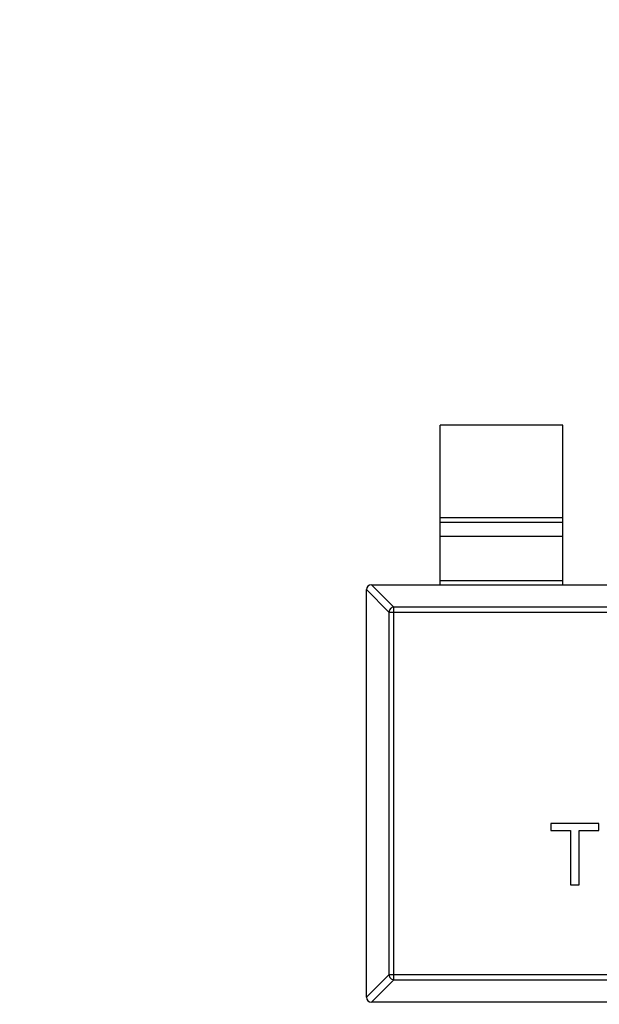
# Model space of a CAD drawing. Header units: inches. Extents: x -36 to 490, y -51 to 98.
# Tile 55 of 153: x 410.58 to 412.94, y 6.29 to 10.3. Entities that reach past the tile are written whole.
import ezdxf

# ---------------------------------------------------------------- set-up
doc = ezdxf.new("R2010")
doc.units = ezdxf.units.IN
doc.header["$LTSCALE"] = 1.21
doc.header["$MEASUREMENT"] = 0
doc.header["$PDMODE"] = 3
doc.header["$PDSIZE"] = 0.3125
doc.layers.get('0').update_dxf_attribs({"linetype": 'CONTINUOUS'})
doc.layers.get('Defpoints').update_dxf_attribs({"linetype": 'CONTINUOUS'})
doc.layers.add('DIM', color=3, linetype='CONTINUOUS')
doc.styles.get("Standard").update_dxf_attribs({"font": 'txt', "width": 0.8})
doc.dimstyles.get("Standard").update_dxf_attribs({"dimtxt": 0.15625, "dimasz": 0.1875, "dimexe": 0.125, "dimexo": 0.0625, "dimgap": 0.09, "dimtad": 0, "dimtih": 1, "dimtoh": 1, "dimzin": 4, "dimdsep": 46, "dimtxsty": 'Standard', "dimblk": '_FILLED', "dimblk1": '_FILLED', "dimblk2": '_FILLED', "dimcen": 0.09, "dimazin": 1, "dimtp": 0.01, "dimtm": 0.01, "dimtfac": 1, "dimtofl": 0, "dimtmove": 0, "dimatfit": 3, "dimldrblk": '_FILLED', "dimfxl": 1, "dimtolj": 1, "dimtzin": 4, "dimarcsym": 0})

# ---------------------------------------------------------------- blocks, each defined once
blk = doc.blocks.new('_FILLED')
at = {"color": 0, "linetype": 'ByBlock'}
blk.add_solid([(0, 0), (-1, 0.1667), (-1, -0.1667)], dxfattribs=at)
blk = doc.blocks.new('*D70')
at = {"layer": 'Defpoints', "color": 0}
for p in [(406.8003, 41.9888), (406.8003, -7.0611), (488.6342, -7.0611)]:
    blk.add_point(p, dxfattribs=at)
at = {"layer": 'DIM', "color": 0, "lineweight": -2}
for p, q in [((406.8628, 41.9888), (488.7592, 41.9888)), ((488.6342, 39.4488), (488.6342, 21.3872)), ((488.6342, -4.5211), (488.6342, 13.5405)), ((406.8628, -7.0611), (488.7592, -7.0611))]:
    blk.add_line(p, q, dxfattribs=at)
at = {"layer": 'DIM', "color": 0, "lineweight": -2, "xscale": 2.54, "yscale": 2.54, "zscale": 2.54}
for p, rotation in [((488.6342, 41.9888), 90), ((488.6342, -7.0611), 270)]:
    blk.add_blockref('_FILLED', p, dxfattribs=dict(at, rotation=rotation))
at = {"layer": 'DIM', "color": 0, "insert": (488.6342, 17.4638), "char_height": 2.5, "attachment_point": 5, "rotation": 90, "line_spacing_factor": 2.5}
blk.add_mtext('\\A1;49.05', dxfattribs=at)

msp = doc.modelspace()

# ---------------------------------------------------------------- linework, layer by layer
at = {"color": 7, "linetype": 'Continuous'}
for p, q in [((412.7912, 8.6469), (412.2912, 8.6469)), ((412.2912, 7.9969), (412.2912, 8.6469)), ((412.7912, 7.9969), (412.7912, 8.6469)), ((412.2912, 8.2708), (412.7912, 8.2708)), ((412.7912, 8.251), (412.2912, 8.251)), ((412.7912, 8.1929), (412.2912, 8.1929)), ((412.0109, 7.9969), (412.1023, 7.9055)), ((412.0112, 7.9969), (414.9712, 7.9969)), ((412.2912, 8.0147), (412.7912, 8.0147)), ((412.0826, 7.8858), (411.9912, 7.9772)), ((411.9912, 6.3169), (411.9912, 7.9769)), ((414.8801, 7.9055), (412.1023, 7.9055)), ((412.1023, 6.3883), (412.1023, 7.9055)), ((412.0826, 7.8858), (414.8998, 7.8858)), ((412.0826, 7.8858), (412.0826, 6.408)), ((412.9383, 7.0241), (412.7428, 7.0241)), ((412.7428, 7.0241), (412.7428, 6.9953)), ((412.9383, 6.9953), (412.9383, 7.0241)), ((412.7428, 6.9953), (412.823, 6.9953)), ((412.823, 6.9953), (412.823, 6.7741)), ((412.8582, 6.9953), (412.9383, 6.9953)), ((412.8582, 6.7741), (412.8582, 6.9953)), ((412.823, 6.7741), (412.8582, 6.7741)), ((411.9912, 6.3166), (412.0826, 6.408)), ((412.1023, 6.3883), (412.0109, 6.2969)), ((414.8998, 6.408), (412.0826, 6.408)), ((412.1023, 6.3883), (414.8801, 6.3883)), ((414.9712, 6.2969), (412.0112, 6.2969))]:
    msp.add_line(p, q, dxfattribs=at)
for centre, start, end in [((412.0112, 7.9769), 90, 180), ((412.0112, 6.3169), 180, 270)]:
    msp.add_arc(centre, 0.02, start, end, dxfattribs=at)
for points in [[(412.1023, 7.9055), (412.0998, 7.9054), (412.0947, 7.9043), (412.0883, 7.8999), (412.0839, 7.8934), (412.0827, 7.8883), (412.0826, 7.8858)], [(412.0826, 6.408), (412.0827, 6.4055), (412.0839, 6.4004), (412.0883, 6.394), (412.0947, 6.3896), (412.0998, 6.3884), (412.1023, 6.3883)]]:
    msp.add_open_spline(points, degree=3, knots=[0, 0, 0, 0, 0.249032, 0.5, 0.750968, 1, 1, 1, 1], dxfattribs=at)

# ---------------------------------------------------------------- dimensions: what is measured, and where the dimension line sits
at = {"layer": 'DIM'}
dim = msp.add_linear_dim(base=(488.6342, -7.0611), p1=(406.8003, 41.9888), p2=(406.8003, -7.0611), angle=90, dimstyle='Standard', override={"dimtxt": 2.5, "dimasz": 2.54, "dimtih": 0, "dimtoh": 0, "dimzin": 0, "dimcen": 0.198, "dimadec": 0, "dimazin": 0, "dimtp": 0, "dimtm": 0, "dimtdec": 4, "dimtzin": 0}, dxfattribs=at)
dim.commit()
dim.dimension.update_dxf_attribs({"geometry": '*D70', "text_midpoint": (488.6342, 17.4638)})

doc.saveas('drawing.dxf')
